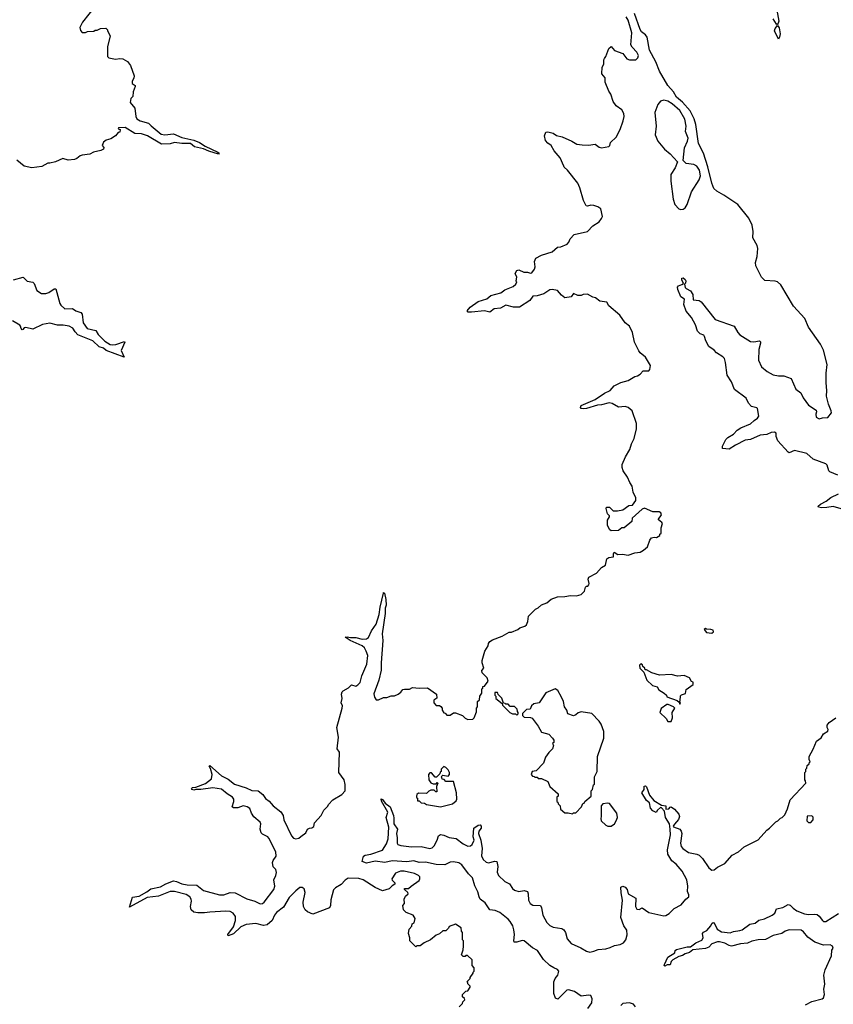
# Model space of a CAD drawing. Extents: x 2386897 to 2565480, y 579156 to 761880.
# Tile 71 of 191: x 2436173 to 2443756, y 707975 to 717148. Entities that reach past the tile are written whole.
import ezdxf

# ---------------------------------------------------------------- set-up
doc = ezdxf.new("R2010")
doc.units = 0

msp = doc.modelspace()

# ---------------------------------------------------------------- linework, layer by layer
at = {"layer": '0CON10XD'}
for points in [[(2436877.5, 717275), (2436757.5, 717125), (2436733, 717077), (2436738.3, 717048.3), (2436755, 717030), (2436785, 717030), (2436805, 717037.5), (2436865, 717040), (2436875, 717050), (2436895, 717050), (2436925, 717067.5), (2436975, 717070), (2436990, 717055), (2436990, 717045), (2437017.5, 716997.5), (2436992.5, 716895), (2436990, 716805), (2437005, 716792.5), (2437065, 716780), (2437105, 716786.7), (2437135, 716782.5), (2437177.7, 716757.7), (2437205, 716722.5), (2437240, 716625), (2437237, 716603), (2437222.5, 716575), (2437222.5, 716555), (2437250, 716535), (2437250, 716525), (2437230, 716475), (2437227, 716433), (2437210, 716415), (2437203, 716377), (2437247.1, 716325), (2437255.7, 716245), (2437265, 716226), (2437296.3, 716206.3), (2437374.1, 716184.1), (2437397.9, 716157.9), (2437492, 716082), (2437525, 716076.7), (2437605, 716086), (2437685, 716049.4), (2437796.7, 716025), (2437849.2, 716005), (2437900, 715970), (2438020, 715915), (2438033.3, 715905), (2438025, 715896.7), (2437935, 715924.6), (2437886.4, 715946.4), (2437803.2, 715963.2), (2437764.7, 715994.7), (2437683.3, 715993.3), (2437617.1, 716002.9), (2437575, 715991.8), (2437495, 715987.6), (2437365, 716065.4), (2437307.5, 716085), (2437245, 716089.1), (2437155, 716143.8), (2437095, 716140), (2437091.7, 716131.7), (2437110, 716125), (2437105, 716100), (2437091.7, 716098.3), (2437065, 716067.5), (2437020.7, 716039.3), (2436980, 716025), (2436953.9, 716006.1), (2436942.5, 715975), (2436957, 715957), (2436955, 715942.5), (2436929.3, 715930.7), (2436860, 715915), (2436825, 715896.2), (2436755, 715886.2), (2436735, 715880), (2436706.1, 715853.9), (2436685, 715846.7), (2436625, 715840), (2436573.6, 715856.4), (2436505, 715822.5), (2436455, 715810), (2436435, 715812.5), (2436379.3, 715780.7), (2436285, 715768.8), (2436213.9, 715783.9), (2436145, 715838.8)], [(2443216.4, 717305), (2443247.3, 717135), (2443235, 717100), (2443225, 717106), (2443195, 717155.8)], [(2443796.7, 712905), (2443724.4, 712934.4), (2443714, 712945), (2443697.4, 712997.4), (2443685, 713010.8), (2443566.7, 713055), (2443510, 713105), (2443395, 713133.1), (2443345, 713112.5), (2443335, 713118), (2443238.8, 713225), (2443223.8, 713265), (2443222.5, 713295), (2443206.7, 713306.7), (2443175, 713301.2), (2443135, 713284), (2443075, 713277.5), (2442985, 713237.5), (2442935, 713231.2), (2442845, 713185.4), (2442785, 713147.1), (2442723.6, 713153.6), (2442722, 713175), (2442755, 713236.7), (2442771.2, 713255), (2442824.5, 713285.5), (2442860.8, 713325), (2442893.3, 713346.7), (2442985, 713382.5), (2443017, 713413), (2443048, 713435), (2443061.2, 713455), (2443050, 713525), (2443042.5, 713532.5), (2442993.3, 713545), (2442966.2, 713575), (2442945, 713621.2), (2442833.4, 713703.4), (2442807.1, 713775), (2442765, 713836.7), (2442751.8, 713955), (2442741.2, 713991.2), (2442726.9, 714006.9), (2442666.2, 714045), (2442645, 714070), (2442595, 714102.5), (2442566.7, 714155), (2442556.1, 714196.1), (2442547.5, 714207.5), (2442515, 714222.5), (2442490, 714245), (2442470.8, 714305), (2442434.2, 714374.2), (2442382.9, 714432.9), (2442362, 714495), (2442367.5, 714545), (2442335, 714567.5), (2442306.2, 714635), (2442303.3, 714656.7), (2442312.5, 714667.5), (2442345, 714680), (2442358.3, 714691.7), (2442342.5, 714725), (2442345, 714740), (2442355, 714742.5), (2442375, 714727.5), (2442380, 714715), (2442377, 714693), (2442370, 714685), (2442373.9, 714653.9), (2442385, 714642.5), (2442425, 714623.3), (2442445, 714587.5), (2442448.3, 714538.3), (2442505, 714530.6), (2442525, 714519.2), (2442653.6, 714353.6), (2442832.3, 714292.3), (2442865, 714233.3), (2442885, 714211.2), (2442985, 714150), (2443015, 714146.2), (2443066.7, 714155), (2443075.6, 714145.6), (2443075.8, 714135), (2443062, 714075), (2443059.2, 713975), (2443085.8, 713915), (2443139.3, 713869.3), (2443195, 713840.8), (2443245, 713828.6), (2443295, 713828.6), (2443363.8, 713805), (2443406.6, 713706.6), (2443451.7, 713671.7), (2443474.6, 713624.6), (2443525, 713558), (2443595, 713510), (2443599.2, 713495), (2443594.1, 713474.1), (2443596.2, 713446.2), (2443625, 713430), (2443655, 713439.2), (2443705, 713443.3), (2443737.9, 713485), (2443736.4, 713505), (2443710.6, 713565), (2443691.2, 713641.2), (2443696, 713695), (2443688.1, 713765), (2443690, 713855), (2443698.8, 713935), (2443665, 714069.2), (2443635.4, 714125), (2443523.1, 714285), (2443490.8, 714365), (2443385, 714478), (2443267.3, 714677.3), (2443235, 714705.6), (2443215, 714713.1), (2443117, 714717), (2443085, 714750), (2443034.3, 714855), (2443030.8, 714885), (2443047.2, 714942.8), (2443052.1, 715015), (2443045.6, 715045), (2443006.2, 715115), (2443008.9, 715175), (2442998.5, 715235), (2442968, 715298), (2442865.2, 715425.2), (2442735, 715512.9), (2442669.4, 715549.4), (2442643.6, 715575), (2442623.8, 715623.8), (2442587.6, 715777.6), (2442545.2, 715905.2), (2442499.6, 715995), (2442473.3, 716173.3), (2442458, 716225), (2442420.5, 716300.5), (2442349, 716379), (2442295.3, 716425), (2442266, 716476), (2442215, 716534.6), (2442135, 716668.5), (2442100.4, 716755), (2442041.5, 716865), (2442020.5, 716985), (2442005, 717006.9), (2441966.9, 717035), (2441955, 717056), (2441904, 717205)], [(2439401.9, 711265), (2439387.5, 711295), (2439363.8, 711313.8), (2439254.2, 711365), (2439207.5, 711395), (2439225, 711400), (2439255, 711391.9), (2439305, 711392.1), (2439365, 711377.1), (2439405, 711378.9), (2439425, 711392.5), (2439452.3, 711455), (2439496, 711515), (2439521.6, 711605), (2439531.2, 711675), (2439563.2, 711806.8), (2439565, 711812.5), (2439572.5, 711805), (2439585.6, 711745), (2439587.3, 711695), (2439577.8, 711665), (2439578.1, 711615), (2439550.6, 711425), (2439558, 711365), (2439540.6, 711155), (2439543, 711087), (2439521.2, 710995), (2439473.8, 710866.2), (2439479.2, 710835), (2439495, 710812.5), (2439517, 710813), (2439565, 710832.5), (2439595, 710832.5), (2439635, 710847.5), (2439665, 710847.5), (2439700, 710865), (2439726.4, 710883.6), (2439743.6, 710906.4), (2439758.3, 710911.7), (2439805, 710910), (2439835, 710927.5), (2439895, 710920), (2439975, 710922.5), (2440057.5, 710865), (2440061.7, 710828.3), (2440031.7, 710808.3), (2440033.3, 710785), (2440055, 710760), (2440085, 710760), (2440098.3, 710748.3), (2440110, 710735), (2440110, 710715), (2440125, 710690), (2440137, 710687), (2440155, 710670), (2440185, 710670), (2440215, 710690), (2440235, 710690), (2440300, 710665), (2440325, 710640), (2440348.3, 710628.3), (2440395, 710630), (2440410, 710645), (2440431.7, 710698.3), (2440430, 710735), (2440440, 710745), (2440440, 710795), (2440457, 710813), (2440460, 710845), (2440480, 710875), (2440480, 710915), (2440488.3, 710921.7), (2440490, 710935), (2440505, 710940), (2440540, 710985), (2440530, 711015), (2440481.7, 711061.7), (2440480, 711085), (2440500, 711105), (2440482.5, 711155), (2440483, 711177), (2440507.5, 711265), (2440537.5, 711315), (2440543, 711337), (2440553.6, 711356.4), (2440579.3, 711370.7), (2440670, 711405), (2440735, 711442.5), (2440755, 711443.3), (2440815, 711466.7), (2440835, 711482.5), (2440881.7, 711498.3), (2440895, 711510), (2440909.3, 711540.7), (2440915, 711590), (2440980, 711655), (2441005, 711667.5), (2441035, 711697.5), (2441085, 711716), (2441125, 711750), (2441185, 711771.2), (2441255, 711774), (2441305, 711783.3), (2441360.7, 711779.3), (2441405, 711792.5), (2441437.5, 711825), (2441445, 711860), (2441455, 711870), (2441468.3, 711871.7), (2441477, 711883), (2441480, 711895), (2441472.5, 711935), (2441477, 711953), (2441548.3, 711991.7), (2441595, 712043.3), (2441633, 712067), (2441646.2, 712125), (2441665, 712137.5), (2441707.5, 712142.5), (2441707.5, 712175), (2441713.8, 712186.2), (2441746.7, 712166.7), (2441791.7, 712168.3), (2441845, 712158.8), (2441905, 712180), (2441955, 712188), (2441987.5, 712205), (2442025, 712237.5), (2442045, 712300), (2442060.7, 712319.3), (2442085, 712327.5), (2442107, 712323), (2442138.3, 712341.7), (2442140, 712355), (2442150, 712365), (2442150, 712415), (2442162.5, 712455), (2442157.5, 712465), (2442127, 712487), (2442126.7, 712495), (2442153.3, 712535), (2442146.7, 712555), (2442133, 712563), (2442073, 712563), (2441996.4, 712596.4), (2441973.3, 712586.7), (2441880, 712505), (2441876.4, 712473.6), (2441805, 712412.5), (2441785, 712412.5), (2441755, 712390), (2441685, 712387.5), (2441673.9, 712393.9), (2441650, 712435), (2441652.5, 712485), (2441670, 712515), (2441670, 712525), (2441652.5, 712545), (2441637.5, 712595), (2441642.5, 712607.5), (2441670, 712605), (2441705, 712572.5), (2441745, 712572.5), (2441795, 712582.5), (2441849.3, 712620.7), (2441883.6, 712626.4), (2441915, 712670), (2441913.8, 712695), (2441891.2, 712745), (2441881.7, 712801.7), (2441858.8, 712835), (2441838.8, 712885), (2441796.7, 712945), (2441787.5, 712975), (2441787.5, 713005), (2441817.5, 713075), (2441860, 713145), (2441874.1, 713195.9), (2441901.2, 713245), (2441920, 713335), (2441920, 713385), (2441880, 713505), (2441843.6, 713533.6), (2441815, 713543.1), (2441755, 713538), (2441695, 713573.3), (2441667.3, 713577.3), (2441595, 713559.2), (2441557.3, 713557.3), (2441455, 713527.1), (2441424.2, 713524.2), (2441405.8, 713525.8), (2441398, 713535), (2441406, 713555), (2441535, 713609.2), (2441621.7, 713668.3), (2441677.5, 713695), (2441713, 713737), (2441775, 713767.5), (2441843.6, 713786.4), (2441905, 713822.5), (2441929.5, 713830.5), (2441955.8, 713844.2), (2441985, 713877.5), (2442035, 713877.5), (2442045, 713890), (2442052.5, 713925), (2442004.3, 714004.3), (2441955.8, 714045), (2441943.1, 714063.1), (2441903.1, 714145), (2441885, 714232.5), (2441855, 714293.3), (2441815, 714323.3), (2441766.2, 714395), (2441665, 714483.8), (2441645, 714516), (2441580, 714525), (2441538, 714558), (2441514.3, 714564.3), (2441465, 714592.5), (2441425, 714587.5), (2441405, 714577.5), (2441375, 714577.5), (2441335, 714597.5), (2441313.8, 714566.2), (2441255, 714557.5), (2441221.5, 714581.5), (2441186, 714626), (2441134.1, 714634.1), (2441115, 714631.4), (2441056.3, 714593.7), (2440995, 714576.7), (2440955, 714572.5), (2440926.9, 714533.1), (2440830, 714470), (2440775, 714470), (2440705, 714487.1), (2440655, 714461.1), (2440595, 714454), (2440555, 714424.3), (2440505, 714436.4), (2440385, 714421.9), (2440353.7, 714423.7), (2440342, 714435), (2440371, 714469), (2440445, 714523.1), (2440525, 714547.5), (2440565, 714580), (2440656.8, 714603.2), (2440695, 714630.8), (2440773, 714663), (2440797.5, 714685), (2440807.5, 714705), (2440800, 714715), (2440805, 714750), (2440791.2, 714785), (2440805, 714812.5), (2440825, 714816.7), (2440870, 714795), (2440905, 714796.2), (2440935, 714786.2), (2440945, 714790), (2440971.2, 714825), (2440976.7, 714845), (2440971.2, 714895), (2440983.3, 714925), (2441036.1, 714953.9), (2441135, 714986.7), (2441185, 715027.5), (2441215, 715031.2), (2441275, 715057.5), (2441290, 715075), (2441302.5, 715105), (2441341.7, 715148.3), (2441465, 715176.2), (2441513.2, 715226.8), (2441573.3, 715265), (2441596.7, 715295), (2441603.3, 715315), (2441590, 715385), (2441562.5, 715405), (2441525, 715417.5), (2441495, 715421.2), (2441465, 715410), (2441453.3, 715415), (2441426.2, 715465), (2441393.2, 715583.2), (2441374.2, 715624.2), (2441277.7, 715747.7), (2441246.7, 715775), (2441243.8, 715785), (2441210.7, 715860.7), (2441155, 715927.5), (2441126.2, 715975), (2441095, 715996.7), (2441073, 716023), (2441063.8, 716065), (2441075, 716100), (2441095, 716102.5), (2441145, 716090), (2441175, 716068.8), (2441227.3, 716057.3), (2441317.7, 716017.7), (2441365, 715990), (2441415, 715981.2), (2441475, 715980), (2441535, 715990), (2441575, 715960), (2441595, 715953.8), (2441665, 715966.7), (2441673.9, 715976.1), (2441678.8, 716005), (2441731.4, 716055), (2441770, 716125), (2441796.7, 716205), (2441805.6, 716245), (2441804.3, 716274.3), (2441785, 716308.8), (2441733.3, 716345), (2441702.5, 716385), (2441683.6, 716453.6), (2441662.3, 716482.3), (2441630, 716565), (2441630, 716605), (2441597.5, 716645), (2441600, 716705), (2441617, 716733), (2441617.5, 716775), (2441623.3, 716786.7), (2441636.7, 716805), (2441665, 716880), (2441685, 716900), (2441715, 716862.5), (2441795, 716832.5), (2441832.5, 716785), (2441855, 716773.8), (2441915, 716773.3), (2441935, 716792.5), (2441940.8, 716815), (2441925.6, 716845), (2441882.4, 716892.4), (2441869.5, 716915), (2441879.2, 717025), (2441843.6, 717145), (2441825, 717175.4)], [(2443245, 716967.5), (2443208.8, 717045), (2443212.9, 717067.1), (2443235, 717093.3), (2443251.2, 717071.2), (2443260, 717015), (2443255.3, 716984.7), (2443245, 716967.5)], [(2442335, 715381.2), (2442355, 715384), (2442375, 715396.7), (2442394, 715425), (2442434.6, 715545.4), (2442506.7, 715655), (2442516.4, 715693.6), (2442509.7, 715745), (2442485, 715784.6), (2442455, 715798.9), (2442385, 715809.5), (2442356.5, 715836.5), (2442368.4, 715955), (2442395.7, 716015), (2442401.7, 716045), (2442378.2, 716105), (2442383.7, 716155), (2442372.8, 716222.8), (2442325, 716301.1), (2442252.3, 716365), (2442215, 716388.2), (2442175, 716400), (2442145, 716388.8), (2442121.8, 716358.2), (2442092.2, 716285), (2442105.7, 716155), (2442095.7, 716075), (2442120, 716015), (2442181.1, 715941.1), (2442235, 715899.2), (2442302, 715825), (2442281.3, 715768.7), (2442241.9, 715705), (2442241.1, 715645), (2442264.3, 715475), (2442278.8, 715425), (2442315, 715386.7), (2442335, 715381.2)], [(2436115.8, 714725.8), (2436205, 714748.8), (2436242.1, 714712.1), (2436295, 714702), (2436309.1, 714689.1), (2436334, 714625), (2436375, 714597.5), (2436416.4, 714596.4), (2436445, 714608), (2436495, 714641.2), (2436510.7, 714640.7), (2436545.7, 714505), (2436555, 714488), (2436595, 714454.2), (2436665, 714456), (2436697, 714437), (2436741.7, 714421.7), (2436754.3, 714404.3), (2436765.7, 714325), (2436802.2, 714272.2), (2436881.7, 714251.7), (2436904.3, 714215), (2436965, 714153.8), (2437015, 714122.9), (2437035, 714118.1), (2437067.6, 714122.4), (2437148.8, 714148.8), (2437152.5, 714145), (2437120, 714065), (2437145, 714003.3), (2436977.5, 714065), (2436955, 714087.5), (2436915, 714101.2), (2436855.3, 714155.3), (2436713.3, 714213.3), (2436688.9, 714238.9), (2436668.8, 714275), (2436635, 714291.9), (2436577.3, 714302.7), (2436525, 714301.9), (2436455, 714320.8), (2436385, 714308), (2436294.1, 714265.9), (2436230.8, 714279.2), (2436213.8, 714276.2), (2436201.7, 714261.7), (2436195, 714260), (2436185, 714270), (2436181.7, 714291.7), (2436173, 714303), (2436105, 714342)], [(2443829.7, 712589.7), (2443755, 712614.2), (2443695, 712601.9), (2443645, 712600.4), (2443616.2, 712606.2), (2443613.8, 712615), (2443635, 712635.6), (2443688.7, 712661.3), (2443733, 712697), (2443805, 712730.5)], [(2442625, 711432.5), (2442640, 711445), (2442635, 711460), (2442615, 711467.5), (2442575, 711470), (2442565, 711477.5), (2442553, 711467), (2442575, 711440), (2442625, 711432.5)], [(2440268.3, 707951.7), (2440298.3, 707981.7), (2440301.7, 707998.3), (2440320, 708015), (2440318.3, 708028.3), (2440300, 708045), (2440300, 708065), (2440331.7, 708098.3), (2440348.3, 708101.7), (2440370, 708135), (2440370, 708145), (2440350, 708165), (2440348.3, 708178.3), (2440340, 708185), (2440370, 708215), (2440370, 708225), (2440400, 708265), (2440400, 708275), (2440410, 708285), (2440410, 708315), (2440390, 708335), (2440388.3, 708388.3), (2440345, 708430), (2440331.7, 708428.3), (2440325, 708420), (2440305, 708420), (2440290, 708435), (2440307, 708483), (2440310, 708515), (2440310, 708565), (2440300, 708575), (2440300, 708645), (2440290, 708655), (2440288.3, 708688.3), (2440235, 708720), (2440175, 708700), (2440170, 708685), (2440145, 708660), (2440115, 708660), (2440085, 708630), (2440055, 708620), (2440000, 708575), (2439943, 708547), (2439905, 708520), (2439875, 708520), (2439865, 708510), (2439810, 708565), (2439810, 708595), (2439797.5, 708635), (2439802.5, 708675), (2439827, 708703), (2439830, 708725), (2439850, 708735), (2439860, 708775), (2439840, 708805), (2439775, 708830), (2439750, 708855), (2439742.5, 708895), (2439760, 708915), (2439757.5, 708955), (2439768.3, 708981.7), (2439792.5, 709005), (2439790, 709015), (2439760, 709045), (2439760, 709055), (2439796.4, 709053.6), (2439821.2, 709075), (2439895, 709127.5), (2439903.3, 709145), (2439901.7, 709161.7), (2439890, 709175), (2439853.7, 709193.7), (2439755, 709216), (2439722.5, 709215), (2439675, 709196.2), (2439642.5, 709145), (2439645, 709130), (2439670, 709105), (2439670, 709095), (2439645, 709080), (2439615, 709050), (2439555, 709032.5), (2439485, 709062.5), (2439372.5, 709135), (2439335, 709146), (2439235, 709149.4), (2439205, 709131.2), (2439168.1, 709091.9), (2439115, 709059.6), (2439097.6, 709042.4), (2439071.2, 708948.8), (2439069.2, 708895), (2439061.2, 708875), (2438905, 708813.9), (2438855, 708835.4), (2438834.8, 708854.8), (2438819.2, 708885), (2438814.6, 708925), (2438832.2, 709015), (2438825, 709050), (2438805, 709062), (2438785, 709062), (2438745, 709030.8), (2438685, 708968.6), (2438631.5, 708878.5), (2438565, 708831.1), (2438546.4, 708805), (2438524.4, 708755), (2438479.2, 708715), (2438445, 708710), (2438375, 708727.1), (2438285, 708718), (2438235, 708696.9), (2438165, 708632.2), (2438115, 708611.2), (2438112.5, 708625), (2438164, 708696), (2438183.1, 708755), (2438182.9, 708792.9), (2438163.2, 708823.2), (2438135, 708838.2), (2438095, 708843.6), (2437944.1, 708834.1), (2437895, 708825.5), (2437834.4, 708825.6), (2437795, 708834.4), (2437769.4, 708855), (2437765.5, 708885), (2437775.5, 708935), (2437771.5, 708955), (2437757.8, 708975), (2437725, 708996.7), (2437615, 709026.4), (2437573.8, 709026.2), (2437465, 708983.4), (2437360, 708970), (2437195, 708880), (2437225, 708973.3), (2437285, 708983.1), (2437357.4, 709022.6), (2437395, 709051.4), (2437485, 709069.6), (2437533.4, 709096.6), (2437605, 709124.2), (2437635, 709120), (2437685, 709098.5), (2437735, 709087.7), (2437824.5, 709084.5), (2437886, 709035), (2438035, 708995.4), (2438075.3, 708994.7), (2438135, 709016.2), (2438182.2, 709012.2), (2438288.7, 708958.7), (2438365, 708936), (2438415, 708910.7), (2438435, 708912.7), (2438450.4, 708925), (2438540.9, 709045), (2438550.5, 709075), (2438540, 709135), (2438560.8, 709175), (2438565.8, 709204.2), (2438559.7, 709229.7), (2438536.1, 709256.1), (2438530, 709295), (2438536.2, 709315), (2438564, 709355), (2438560, 709395), (2438495, 709523.8), (2438485, 709535.8), (2438435, 709560), (2438423, 709573), (2438414, 709605), (2438420, 709655), (2438415, 709672.5), (2438355, 709721.2), (2438334.2, 709755), (2438318.9, 709798.9), (2438293.3, 709815), (2438255, 709824.3), (2438205, 709804.3), (2438165, 709806.2), (2438154, 709815), (2438170, 709865), (2438169.2, 709885), (2438155, 709906), (2438105, 709935.6), (2438055, 709978.8), (2437971.4, 709991.4), (2437860, 709975), (2437815, 709977.5), (2437795, 709971.1), (2437778.8, 709975), (2437772.5, 709985), (2437783.3, 709995), (2437815, 709998.6), (2437905, 710031.8), (2437961.1, 710075), (2437968, 710115), (2437952.6, 710172.6), (2437937.5, 710195), (2437945, 710198.8), (2438052.8, 710102.8), (2438115, 710072.7), (2438174.7, 710024.7), (2438285, 709993.1), (2438335, 709968.1), (2438395, 709963.8), (2438439.7, 709929.7), (2438465, 709893.8), (2438498.6, 709868.6), (2438536, 709825), (2438607.3, 709767.3), (2438628.5, 709735), (2438635.7, 709695), (2438705, 709543.3), (2438725, 709523.8), (2438745, 709516.7), (2438775, 709523.8), (2438792, 709538), (2438838.8, 709571.2), (2438855, 709607.5), (2438875, 709616.7), (2438895, 709617.5), (2438915, 709630), (2438920, 709665), (2438982.5, 709735), (2439007, 709783), (2439045, 709820), (2439050, 709835), (2439090.7, 709879.3), (2439175, 709930), (2439207.5, 709965), (2439205.8, 710024.2), (2439195.4, 710065), (2439148.1, 710135), (2439153, 710323), (2439132.5, 710355), (2439142.5, 710465), (2439127.5, 710555), (2439177.5, 710735), (2439180, 710755), (2439170, 710785), (2439177.5, 710825), (2439173.3, 710865), (2439177.5, 710885), (2439187.5, 710895), (2439235.8, 710924.2), (2439265, 710950), (2439305, 710940), (2439325, 710951.2), (2439345, 710973.8), (2439362.5, 711035), (2439409.4, 711145), (2439416.7, 711225), (2439401.9, 711265)], [(2442325, 710770), (2442330, 710785), (2442320, 710795), (2442327.5, 710802.5), (2442331.2, 710848.8), (2442341.2, 710858.8), (2442379.3, 710870.7), (2442383.6, 710906.4), (2442450, 710955), (2442450, 710975), (2442433.6, 710983.6), (2442415.9, 711015.9), (2442365, 711038.8), (2442305, 711031.2), (2442243, 711047), (2442135, 711042.5), (2442063, 711063), (2442015, 711090), (2442001.7, 711091.7), (2442000, 711105), (2441981.7, 711121.7), (2441978.3, 711138.3), (2441961.7, 711148.3), (2441950, 711135), (2441952.5, 711105), (2441988.3, 711068.3), (2442017.5, 710995), (2442070, 710945), (2442115, 710932.5), (2442130, 710905), (2442180, 710875), (2442200, 710855), (2442205, 710840), (2442300, 710805), (2442320, 710790), (2442325, 710770)], [(2440805, 710670), (2440818.3, 710681.7), (2440820, 710695), (2440811.7, 710701.7), (2440810, 710725), (2440798.3, 710738.3), (2440785, 710750), (2440745, 710750), (2440725, 710770), (2440705, 710770), (2440698.3, 710778.3), (2440681.7, 710781.7), (2440667, 710827), (2440631.7, 710861.7), (2440630, 710875), (2440625, 710880), (2440601.7, 710878.3), (2440600, 710855), (2440610, 710845), (2440610, 710825), (2440668.3, 710778.3), (2440671.7, 710761.7), (2440740, 710695), (2440765, 710682.5), (2440795, 710680), (2440805, 710670)], [(2441325, 709750), (2441335, 709760), (2441355, 709760), (2441410, 709815), (2441420, 709845), (2441435, 709850), (2441440, 709865), (2441500, 709915), (2441500, 709965), (2441510, 709975), (2441521.7, 710018.3), (2441530, 710025), (2441530, 710095), (2441556.2, 710145), (2441556.7, 710285), (2441616.1, 710453.9), (2441617.5, 710515), (2441593.3, 710585), (2441575, 710612.5), (2441505, 710683.3), (2441405, 710698.8), (2441379.2, 710690.8), (2441355, 710671.2), (2441335, 710663.8), (2441280, 710680), (2441271.2, 710715), (2441250, 710745), (2441241.2, 710795), (2441223.3, 710835), (2441188.3, 710898.3), (2441162.5, 710912.5), (2441075, 710877.5), (2441015, 710782.5), (2440965, 710773.3), (2440942.5, 710755), (2440930, 710725), (2440895, 710720), (2440860, 710685), (2440860, 710665), (2440875, 710650), (2440935, 710647.5), (2440949.3, 710639.3), (2441005.7, 710565.7), (2441035, 710510), (2441105, 710492.5), (2441140, 710455), (2441150, 710435), (2441150, 710415), (2441140, 710405), (2441147.5, 710385), (2441140, 710355), (2441105, 710320), (2441073.9, 710276.1), (2441055, 710220), (2440985, 710150), (2440950, 710145), (2440940, 710115), (2440951.7, 710101.7), (2440968.3, 710098.3), (2440975, 710090), (2440995, 710090), (2441005, 710080), (2441035, 710080), (2441095, 710050), (2441113.6, 710003.6), (2441190, 709935), (2441190, 709915), (2441180, 709905), (2441180, 709865), (2441188.3, 709858.3), (2441191.7, 709841.7), (2441210, 709825), (2441211.7, 709791.7), (2441255, 709760), (2441285, 709760), (2441325, 709750)], [(2442245, 710610), (2442257.5, 710645), (2442252.5, 710695), (2442280, 710735), (2442267, 710747), (2442217, 710767), (2442203, 710767), (2442150.7, 710729.3), (2442137.5, 710695), (2442196.4, 710636.4), (2442215, 710610), (2442245, 710610)], [(2440055, 709278.4), (2439955, 709300), (2439895, 709294.7), (2439845, 709310.2), (2439781.6, 709301.6), (2439645, 709312.7), (2439575, 709295.4), (2439485, 709306.9), (2439405, 709290), (2439363.3, 709305), (2439377.5, 709355), (2439392.5, 709365), (2439445, 709373.8), (2439555, 709410), (2439590.2, 709469.8), (2439606.5, 709515), (2439613.1, 709625), (2439587.5, 709715), (2439604.3, 709765), (2439545, 709866.7), (2439542, 709888), (2439555, 709884), (2439580, 709850), (2439625.4, 709815), (2439657.1, 709735), (2439659.2, 709709.2), (2439660.5, 709655), (2439693.6, 709605), (2439683.1, 709565), (2439692.3, 709525), (2439691.4, 709475), (2439698, 709465), (2439723.7, 709453.7), (2439825, 709441.1), (2439915, 709444.2), (2439995, 709425.5), (2440016.7, 709433.3), (2440035, 709450), (2440063.1, 709505), (2440075, 709543.3), (2440094.3, 709555.7), (2440125, 709551.4), (2440175, 709529.2), (2440239.7, 709519.7), (2440305, 709470.6), (2440349.5, 709449.5), (2440375, 709450.6), (2440390, 709465), (2440407.6, 709505), (2440399.7, 709535), (2440405.5, 709615), (2440445, 709644.5), (2440465.7, 709645.7), (2440474.5, 709635), (2440473.6, 709615), (2440452.2, 709587.8), (2440450, 709565), (2440472.1, 709505), (2440481.9, 709425), (2440477.6, 709357.6), (2440491.4, 709325), (2440520.7, 709299.3), (2440543.9, 709293.9), (2440598.8, 709308.8), (2440620.8, 709305), (2440630.5, 709259.5), (2440621.8, 709205), (2440635, 709174.4), (2440695, 709117.5), (2440737.5, 709097.5), (2440765, 709053.8), (2440785, 709038), (2440824.4, 709024.4), (2440875, 709034.5), (2440905.4, 709025.4), (2440913.3, 709005), (2440913.6, 708945), (2440929.2, 708915), (2440955, 708897.5), (2441025.7, 708895.7), (2441036.7, 708875), (2441048.2, 708805), (2441085, 708735.8), (2441115, 708709.4), (2441143.8, 708693.8), (2441225, 708680), (2441245, 708670), (2441259.2, 708645), (2441276.2, 708585), (2441311.2, 708541.2), (2441401.3, 708501.3), (2441455, 708468.8), (2441485, 708462), (2441525, 708468.8), (2441565, 708485.8), (2441635, 708490.6), (2441675.5, 708504.5), (2441715, 708521.4), (2441768.5, 708531.5), (2441801.7, 708548.3), (2441822, 708575), (2441833.6, 708623.6), (2441830, 708665), (2441803.3, 708705), (2441773.9, 708783.9), (2441789.4, 708945), (2441777.7, 709012.3), (2441776.2, 709065), (2441795, 709074.2), (2441816.2, 709065), (2441835.8, 709045), (2441844.2, 709005), (2441913.8, 708965), (2441911.5, 708885), (2441925, 708862.5), (2441945, 708856.7), (2441975, 708872.5), (2442035, 708831.2), (2442175, 708800), (2442195, 708803.3), (2442225, 708820), (2442271.7, 708868.3), (2442338.8, 708901.2), (2442382.5, 708955), (2442408, 708975), (2442409.4, 708995), (2442396.9, 709026.9), (2442399.2, 709075), (2442391.2, 709135), (2442346.3, 709215), (2442292, 709282), (2442250.4, 709310.4), (2442212.6, 709375), (2442208.8, 709415), (2442237.5, 709552.5), (2442235.4, 709605.4), (2442229.3, 709655), (2442192.9, 709715), (2442183.3, 709775), (2442155, 709804.2), (2442145, 709807.1), (2442116.9, 709785), (2442105, 709763.3), (2442075, 709777.3), (2442053.2, 709803.2), (2442042.2, 709852.2), (2442013.3, 709875), (2441970.8, 709945), (2441992, 709975), (2441994, 710006), (2442005, 710011.2), (2442015, 710002.5), (2442042, 709922), (2442082.6, 709872.6), (2442155, 709831.4), (2442193.3, 709825), (2442195, 709792.5), (2442222.5, 709795), (2442235, 709812.5), (2442245, 709814), (2442275, 709793.2), (2442315.3, 709745), (2442320.8, 709725), (2442314.2, 709695.8), (2442275, 709654.2), (2442264.3, 709635), (2442266.9, 709626.9), (2442325, 709607.5), (2442339.2, 709589.2), (2442342.9, 709565), (2442331.3, 709475), (2442337.7, 709445), (2442352.1, 709425), (2442405, 709389.1), (2442485, 709373.3), (2442505, 709363.8), (2442535, 709334), (2442594.3, 709245), (2442625, 709223.3), (2442645, 709227.5), (2442676.4, 709253.6), (2442745, 709287.5), (2442814.2, 709365.8), (2442873.6, 709396.4), (2442925, 709442.5), (2443055, 709507.5), (2443135, 709597.5), (2443162.5, 709615), (2443220, 709675), (2443240, 709685), (2443265, 709710), (2443280, 709715), (2443305, 709740), (2443330, 709795), (2443355, 709880), (2443500, 710035), (2443497, 710057), (2443490, 710065), (2443490, 710135), (2443500, 710145), (2443500, 710165), (2443510, 710175), (2443511.7, 710198.3), (2443530, 710215), (2443530, 710225), (2443540, 710235), (2443530, 710255), (2443530, 710285), (2443566.7, 710353.3), (2443597.5, 710425), (2443641.7, 710458.3), (2443665, 710493.3), (2443705, 710520), (2443707.5, 710535), (2443697.5, 710555), (2443700, 710575), (2443718.3, 710601.7), (2443780, 710645)], [(2440095, 709813.8), (2440207, 709843), (2440239.3, 709870.7), (2440247.5, 709885), (2440243.8, 709945), (2440215, 710050), (2440145, 710050), (2440128.3, 710068.3), (2440111.7, 710071.7), (2440108.3, 710088.3), (2440100, 710095), (2440115, 710110), (2440165, 710100), (2440180, 710115), (2440180, 710135), (2440165, 710160), (2440145, 710180), (2440125, 710190), (2440100, 710165), (2440100, 710145), (2440091.7, 710138.3), (2440088.3, 710121.7), (2440058.3, 710091.7), (2440045, 710090), (2440011.7, 710131.7), (2439995, 710130), (2439982.5, 710115), (2439987.5, 710065), (2440005, 710037.5), (2440025, 710030), (2440055, 710030), (2440065, 710040), (2440070, 710035), (2440057.5, 710005), (2440060, 709955), (2440050, 709955), (2440035, 709970), (2440005, 709970), (2439985, 709960), (2439965, 709940), (2439888.3, 709941.7), (2439875, 709930), (2439870, 709915), (2439871.7, 709901.7), (2439880, 709895), (2439881.7, 709871.7), (2439895, 709870), (2439915, 709852.5), (2439945, 709847.5), (2439965, 709836.7), (2440095, 709813.8)], [(2441685, 709633.3), (2441717.5, 709655), (2441733.3, 709685), (2441743.6, 709716.4), (2441738.8, 709755), (2441670, 709845), (2441655, 709850), (2441608.3, 709841.7), (2441592.5, 709825), (2441592.5, 709725), (2441587.5, 709705), (2441593.3, 709685), (2441635, 709642.5), (2441653.6, 709633.6), (2441685, 709633.3)], [(2443545, 709670), (2443567.5, 709695), (2443567, 709717), (2443555, 709730), (2443511.7, 709728.3), (2443510, 709685), (2443525, 709670), (2443545, 709670)], [(2441466.4, 707935), (2441505, 707988.8), (2441507.3, 708025), (2441495, 708056.4), (2441475, 708060.4), (2441405, 708051.2), (2441345, 708093.3), (2441288.8, 708108.8), (2441272, 708105), (2441187, 708023), (2441165, 708031.2), (2441150, 708075), (2441150, 708185), (2441163.5, 708215), (2441187.3, 708245), (2441197.3, 708285), (2441185, 708300.4), (2441151.9, 708315), (2441115, 708337.8), (2441055, 708391.1), (2440997.9, 708475), (2440951.4, 708501.4), (2440876, 708565), (2440855, 708569.1), (2440805, 708554), (2440781.2, 708555), (2440777.1, 708567.1), (2440785.3, 708625), (2440778.9, 708668.9), (2440767.7, 708705), (2440745.2, 708745.2), (2440726.8, 708766.8), (2440648.7, 708828.7), (2440605, 708847.9), (2440555, 708854.1), (2440510.5, 708920.5), (2440465, 708954.7), (2440454.1, 708975), (2440443.6, 709023.6), (2440415, 709078.1), (2440394.4, 709154.4), (2440355, 709191.5), (2440294.8, 709274.8), (2440265, 709294.1), (2440215, 709302.4), (2440185, 709298.4), (2440135, 709274.7), (2440055, 709278.4)], [(2443495, 707971), (2443555, 708001.5), (2443653.1, 708026.9), (2443664.5, 708035), (2443674.7, 708065), (2443666, 708115), (2443676.2, 708163.8), (2443667.6, 708245), (2443680, 708295), (2443738.1, 708425), (2443740.5, 708479.5), (2443753, 708497), (2443748.8, 708515), (2443725, 708530), (2443665, 708526.7), (2443585, 708554.4), (2443519.2, 708599.2), (2443479.4, 708649.4), (2443455, 708664.6), (2443345, 708667.5), (2443308, 708655), (2443274.6, 708635.4), (2443194.4, 708615.6), (2443122.5, 708577.5), (2443055, 708575.3), (2442997.4, 708562.6), (2442955, 708545.7), (2442890.8, 708539.2), (2442806.9, 708516.9), (2442785, 708521.9), (2442745.7, 708545.7), (2442695, 708558.1), (2442675, 708557.1), (2442623, 708537), (2442594.1, 708505.9), (2442565, 708493.3), (2442447, 708483), (2442415, 708456.7), (2442376, 708444), (2442351.7, 708428.3), (2442315, 708420.8), (2442260.6, 708389.4), (2442245.9, 708374.1), (2442235, 708342.5), (2442208.3, 708341.7), (2442185, 708330), (2442180, 708335), (2442182.5, 708345), (2442215, 708412.5), (2442280, 708455), (2442283.3, 708475), (2442293.3, 708485), (2442395, 708509.4), (2442425, 708510.8), (2442475, 708547.2), (2442529, 708571), (2442542.2, 708595), (2442537.5, 708635), (2442545, 708645.4), (2442578.1, 708661.9), (2442613.5, 708706.5), (2442625, 708728.8), (2442635, 708736.7), (2442645, 708733.3), (2442672.5, 708675), (2442715, 708650), (2442795, 708642), (2442825, 708652.5), (2442885, 708661.1), (2442905, 708669.4), (2442977.6, 708722.4), (2443028, 708732), (2443062.1, 708757.9), (2443115, 708770.4), (2443185.6, 708805), (2443210.5, 708825), (2443225.7, 708864.3), (2443285, 708876.2), (2443335, 708905.6), (2443355, 708897.5), (2443380.8, 708870.8), (2443416.6, 708846.6), (2443486.7, 708816.7), (2443525, 708811.3), (2443585, 708816.1), (2443605, 708810.8), (2443625, 708796.2), (2443655.6, 708755), (2443665, 708747.5), (2443685, 708745.5), (2443805, 708822.3)], [(2441910.7, 707950.7), (2441895, 707976), (2441855, 707988.6), (2441795, 707983.8), (2441775.8, 707964.2)]]:
    msp.add_lwpolyline(points, dxfattribs=at)

doc.saveas('drawing.dxf')
